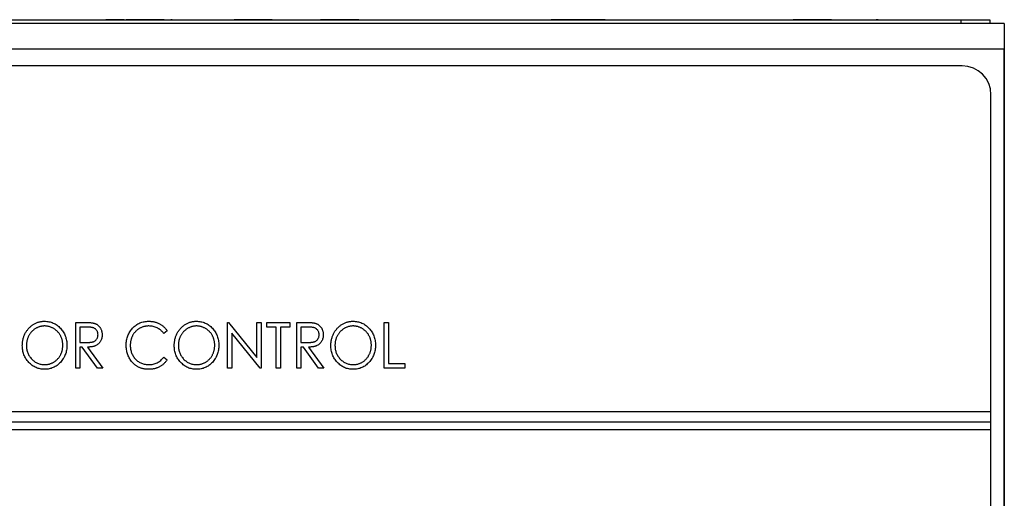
# Paper-space layout '1_1 scale views' of a CAD drawing. Header units: millimetres. Extents: x 0 to 420, y 0 to 297.
# Tile 17 of 48: x 64 to 132, y 185 to 218. Entities that reach past the tile are written whole.
import ezdxf

# ---------------------------------------------------------------- set-up
doc = ezdxf.new("R2010")
doc.units = ezdxf.units.MM

psp = doc.layouts.new('1_1 scale views')

# ---------------------------------------------------------------- linework, layer by layer
at = {"color": 7, "linetype": 'Continuous', "lineweight": 25}
for p, q in [((132.164, 218.017), (50.169, 218.017)), ((53.169, 218.267), (129.169, 218.267)), ((69.825, 218.272), (69.825, 218.267)), ((70.372, 218.272), (69.825, 218.272)), ((70.372, 218.272), (70.372, 218.267)), ((70.538, 218.272), (70.372, 218.272)), ((70.538, 218.272), (70.538, 218.267)), ((70.561, 218.272), (70.538, 218.272)), ((70.561, 218.272), (70.561, 218.267)), ((70.751, 218.272), (70.561, 218.272)), ((70.751, 218.272), (70.751, 218.267)), ((71.084, 218.272), (70.751, 218.272)), ((71.084, 218.272), (71.084, 218.267)), ((71.155, 218.272), (71.155, 218.267)), ((71.223, 218.272), (71.223, 218.267)), ((71.494, 218.272), (71.223, 218.272)), ((73.869, 218.272), (71.494, 218.272)), ((71.494, 218.272), (71.494, 218.267)), ((73.869, 218.272), (73.869, 218.267)), ((73.937, 218.272), (73.937, 218.267)), ((74.04, 218.272), (74.325, 218.272)), ((74.325, 218.272), (74.325, 218.267)), ((74.419, 218.272), (74.325, 218.272)), ((74.419, 218.272), (74.419, 218.267)), ((74.419, 218.272), (78.419, 218.272)), ((78.419, 218.272), (78.419, 218.267)), ((78.655, 218.272), (78.655, 218.267)), ((78.723, 218.272), (78.723, 218.267)), ((81.369, 218.272), (78.723, 218.272)), ((81.369, 218.272), (81.369, 218.267)), ((81.437, 218.272), (81.437, 218.267)), ((84.723, 218.272), (84.723, 218.267)), ((86.017, 218.272), (84.723, 218.272)), ((86.017, 218.272), (86.017, 218.267)), ((87.369, 218.272), (86.017, 218.272)), ((87.369, 218.272), (87.369, 218.267)), ((87.437, 218.272), (87.437, 218.267)), ((96.469, 218.272), (96.469, 218.267)), ((96.469, 218.272), (100.719, 218.272)), ((100.719, 218.272), (100.719, 218.267)), ((101.817, 218.272), (100.719, 218.272)), ((101.755, 218.272), (101.755, 218.267)), ((104.469, 218.272), (101.823, 218.272)), ((101.823, 218.272), (101.823, 218.267)), ((104.469, 218.272), (104.469, 218.267)), ((104.469, 218.272), (117.352, 218.272)), ((104.537, 218.272), (104.537, 218.267)), ((117.455, 218.272), (117.455, 218.267)), ((117.523, 218.272), (117.523, 218.267)), ((120.169, 218.272), (117.523, 218.272)), ((120.169, 218.272), (120.169, 218.267)), ((120.237, 218.272), (120.237, 218.267)), ((120.34, 218.272), (121.102, 218.272)), ((121.205, 218.272), (121.205, 218.267)), ((121.823, 218.272), (121.823, 218.267)), ((122.225, 218.272), (122.225, 218.267)), ((122.585, 218.272), (122.585, 218.267)), ((123.007, 218.272), (123.007, 218.267)), ((123.267, 218.272), (123.267, 218.267)), ((123.274, 218.272), (123.274, 218.267)), ((123.408, 218.272), (123.274, 218.272)), ((123.408, 218.272), (123.408, 218.267)), ((123.987, 218.272), (123.987, 218.267)), ((124.09, 218.272), (124.169, 218.272)), ((124.169, 218.272), (124.169, 218.267)), ((124.237, 218.272), (124.237, 218.267)), ((129.169, 218.017), (129.169, 218.267)), ((129.169, 218.267), (131.169, 218.267)), ((131.169, 218.267), (131.169, 218.017)), ((132.164, 218.017), (132.164, 216.217)), ((132.164, 218.017), (132.17, 218.017)), ((132.17, 218.017), (132.17, 217.417)), ((132.17, 217.417), (132.17, 216.817)), ((132.164, 216.817), (132.17, 216.817)), ((132.17, 216.817), (132.17, 216.217)), ((132.164, 216.217), (50.169, 216.217)), ((132.164, 216.217), (132.164, 159.812)), ((132.17, 160.612), (132.17, 216.217)), ((129.245, 215.062), (53.245, 215.062)), ((131.245, 191.062), (131.245, 213.062)), ((67.731, 197.237), (68.314, 197.237)), ((67.731, 194.062), (67.731, 197.237)), ((68.543, 196.912), (68.016, 196.912)), ((68.016, 196.912), (68.016, 195.853)), ((78.274, 194.062), (78.274, 197.237)), ((78.274, 197.237), (78.333, 197.237)), ((78.333, 197.237), (80.309, 194.799)), ((80.309, 194.799), (80.309, 197.237)), ((80.309, 197.237), (80.594, 197.237)), ((80.594, 197.237), (80.594, 194.062)), ((81.001, 196.912), (81.001, 197.237)), ((81.001, 197.237), (82.588, 197.237)), ((81.652, 196.912), (81.001, 196.912)), ((81.652, 194.062), (81.652, 196.912)), ((82.588, 196.912), (81.937, 196.912)), ((81.937, 196.912), (81.937, 194.062)), ((82.588, 197.237), (82.588, 196.912)), ((83.077, 197.237), (83.66, 197.237)), ((83.077, 194.062), (83.077, 197.237)), ((83.889, 196.912), (83.362, 196.912)), ((83.362, 196.912), (83.362, 195.853)), ((89.142, 197.237), (89.427, 197.237)), ((89.142, 194.062), (89.142, 197.237)), ((89.427, 197.237), (89.427, 194.388)), ((74.081, 196.655), (73.848, 196.464)), ((80.529, 194.062), (78.559, 196.494)), ((78.559, 196.494), (78.559, 194.062)), ((68.016, 195.853), (68.531, 195.849)), ((68.186, 195.528), (68.016, 195.528)), ((68.016, 195.528), (68.016, 194.062)), ((69.244, 194.062), (68.186, 195.528)), ((68.546, 195.528), (69.604, 194.062)), ((83.362, 195.853), (83.877, 195.849)), ((83.532, 195.528), (83.362, 195.528)), ((83.362, 195.528), (83.362, 194.062)), ((84.589, 194.062), (83.532, 195.528)), ((83.892, 195.528), (84.949, 194.062)), ((73.848, 194.836), (74.081, 194.647)), ((68.016, 194.062), (67.731, 194.062)), ((69.604, 194.062), (69.244, 194.062)), ((78.559, 194.062), (78.274, 194.062)), ((80.594, 194.062), (80.529, 194.062)), ((81.937, 194.062), (81.652, 194.062)), ((83.362, 194.062), (83.077, 194.062)), ((84.949, 194.062), (84.589, 194.062)), ((90.567, 194.062), (89.142, 194.062)), ((89.427, 194.388), (90.567, 194.388)), ((90.567, 194.388), (90.567, 194.062)), ((51.245, 191.062), (131.245, 191.062)), ((131.245, 190.312), (131.245, 191.062)), ((131.245, 190.312), (51.245, 190.312)), ((131.245, 189.812), (131.245, 190.312)), ((51.245, 189.812), (131.245, 189.812)), ((131.245, 94.662), (131.245, 189.812))]:
    psp.add_line(p, q, dxfattribs=at)
at = {"color": 8, "linetype": 'Continuous', "lineweight": 25}
for p, q in [((132.17, 217.417), (132.164, 217.417)), ((132.17, 216.217), (132.164, 216.217))]:
    psp.add_line(p, q, dxfattribs=at)
at = {"color": 7, "linetype": 'Continuous', "lineweight": 25}
psp.add_arc((129.245, 213.062), 2, 0, 90, dxfattribs=at)
for points, knots in [([(64.027, 195.636), (64.028, 195.673), (64.029, 195.748), (64.039, 195.86), (64.054, 195.97), (64.077, 196.077), (64.106, 196.182), (64.141, 196.286), (64.183, 196.387), (64.231, 196.485), (64.284, 196.58), (64.343, 196.67), (64.405, 196.755), (64.472, 196.834), (64.545, 196.908), (64.622, 196.977), (64.703, 197.04), (64.789, 197.098), (64.877, 197.151), (64.969, 197.195), (65.062, 197.233), (65.157, 197.264), (65.254, 197.289), (65.353, 197.306), (65.453, 197.317), (65.521, 197.318), (65.555, 197.319)], [0, 0, 0, 0, 0.044811, 0.089011, 0.13275, 0.176233, 0.219272, 0.262324, 0.305647, 0.348979, 0.392242, 0.43461, 0.476184, 0.517236, 0.558165, 0.598792, 0.639668, 0.680638, 0.721467, 0.761759, 0.801482, 0.840953, 0.880381, 0.919726, 0.959716, 1, 1, 1, 1]), ([(65.567, 196.993), (65.54, 196.993), (65.485, 196.992), (65.404, 196.982), (65.324, 196.968), (65.245, 196.949), (65.167, 196.922), (65.09, 196.891), (65.014, 196.854), (64.94, 196.812), (64.869, 196.765), (64.801, 196.713), (64.736, 196.658), (64.676, 196.598), (64.62, 196.536), (64.568, 196.468), (64.521, 196.397), (64.477, 196.322), (64.438, 196.245), (64.404, 196.164), (64.376, 196.082), (64.352, 195.997), (64.335, 195.91), (64.321, 195.821), (64.313, 195.73), (64.312, 195.668), (64.312, 195.637)], [0, 0, 0, 0, 0.039956, 0.079513, 0.119111, 0.158682, 0.198528, 0.238944, 0.279928, 0.321669, 0.363487, 0.405034, 0.446304, 0.487242, 0.528249, 0.569305, 0.611035, 0.653354, 0.695583, 0.737902, 0.780492, 0.823231, 0.866218, 0.910046, 0.954473, 1, 1, 1, 1]), ([(65.555, 197.319), (65.609, 197.317), (65.716, 197.314), (65.874, 197.292), (66.024, 197.253), (66.168, 197.201), (66.305, 197.132), (66.435, 197.05), (66.558, 196.95), (66.673, 196.838), (66.778, 196.715), (66.869, 196.584), (66.947, 196.446), (67.01, 196.3), (67.06, 196.148), (67.095, 195.988), (67.117, 195.822), (67.119, 195.708), (67.12, 195.651)], [0, 0, 0, 0, 0.064112, 0.12603, 0.186709, 0.24615, 0.305771, 0.366051, 0.427384, 0.490821, 0.554635, 0.61692, 0.678954, 0.740666, 0.803314, 0.866858, 0.932414, 1, 1, 1, 1]), ([(66.836, 195.652), (66.835, 195.682), (66.834, 195.743), (66.827, 195.834), (66.813, 195.922), (66.795, 196.008), (66.771, 196.091), (66.744, 196.172), (66.71, 196.251), (66.671, 196.328), (66.628, 196.402), (66.58, 196.472), (66.528, 196.538), (66.472, 196.601), (66.411, 196.659), (66.347, 196.714), (66.278, 196.765), (66.205, 196.812), (66.13, 196.854), (66.053, 196.891), (65.975, 196.922), (65.896, 196.949), (65.815, 196.968), (65.733, 196.982), (65.651, 196.992), (65.595, 196.993), (65.567, 196.993)], [0, 0, 0, 0, 0.044923, 0.089057, 0.132287, 0.174986, 0.217144, 0.258769, 0.300532, 0.342498, 0.384141, 0.425372, 0.466388, 0.507179, 0.548135, 0.589217, 0.630842, 0.673193, 0.715487, 0.757043, 0.79776, 0.838207, 0.878693, 0.918916, 0.959101, 1, 1, 1, 1]), ([(68.314, 197.237), (68.353, 197.237), (68.428, 197.237), (68.535, 197.235), (68.633, 197.231), (68.721, 197.227), (68.798, 197.22), (68.866, 197.214), (68.925, 197.205), (68.96, 197.197), (68.976, 197.194)], [0, 0, 0, 0, 0.176242, 0.33814, 0.484799, 0.617149, 0.734395, 0.837422, 0.92561, 1, 1, 1, 1]), ([(69.278, 196.389), (69.277, 196.414), (69.275, 196.465), (69.259, 196.538), (69.234, 196.609), (69.198, 196.674), (69.155, 196.733), (69.104, 196.784), (69.047, 196.826), (68.993, 196.853), (68.946, 196.87), (68.904, 196.881), (68.857, 196.891), (68.805, 196.898), (68.747, 196.905), (68.684, 196.909), (68.615, 196.911), (68.568, 196.911), (68.543, 196.912)], [0, 0, 0, 0, 0.074206, 0.146692, 0.218332, 0.29067, 0.362618, 0.431553, 0.499554, 0.567987, 0.604677, 0.646293, 0.69288, 0.744014, 0.799888, 0.86174, 0.928424, 1, 1, 1, 1]), ([(68.976, 197.194), (68.997, 197.188), (69.039, 197.177), (69.1, 197.153), (69.158, 197.125), (69.213, 197.093), (69.264, 197.054), (69.312, 197.012), (69.359, 196.966), (69.4, 196.914), (69.439, 196.86), (69.471, 196.801), (69.5, 196.74), (69.523, 196.675), (69.541, 196.608), (69.554, 196.537), (69.561, 196.464), (69.562, 196.414), (69.563, 196.388)], [0, 0, 0, 0, 0.061387, 0.121495, 0.181089, 0.240038, 0.298644, 0.35799, 0.418441, 0.480043, 0.541867, 0.604173, 0.666682, 0.729899, 0.794538, 0.860455, 0.929211, 1, 1, 1, 1]), ([(71.232, 195.668), (71.233, 195.725), (71.236, 195.837), (71.257, 196.002), (71.292, 196.16), (71.341, 196.311), (71.404, 196.455), (71.482, 196.592), (71.574, 196.722), (71.678, 196.844), (71.793, 196.955), (71.916, 197.053), (72.047, 197.134), (72.185, 197.203), (72.33, 197.255), (72.482, 197.291), (72.641, 197.314), (72.75, 197.317), (72.805, 197.319)], [0, 0, 0, 0, 0.067236, 0.132194, 0.195391, 0.257388, 0.318778, 0.380515, 0.442528, 0.505942, 0.569171, 0.630524, 0.690882, 0.750747, 0.811024, 0.872201, 0.934998, 1, 1, 1, 1]), ([(72.798, 196.993), (72.769, 196.993), (72.711, 196.992), (72.625, 196.982), (72.541, 196.969), (72.458, 196.949), (72.378, 196.923), (72.298, 196.893), (72.221, 196.855), (72.145, 196.814), (72.073, 196.767), (72.004, 196.716), (71.94, 196.661), (71.879, 196.603), (71.823, 196.54), (71.771, 196.473), (71.724, 196.403), (71.681, 196.329), (71.641, 196.252), (71.609, 196.173), (71.58, 196.091), (71.557, 196.006), (71.538, 195.92), (71.526, 195.831), (71.518, 195.739), (71.517, 195.678), (71.517, 195.646)], [0, 0, 0, 0, 0.042054, 0.083393, 0.124454, 0.165461, 0.206316, 0.247114, 0.288563, 0.330315, 0.372018, 0.413257, 0.453959, 0.494537, 0.53495, 0.575397, 0.616502, 0.657759, 0.699337, 0.740877, 0.782508, 0.824785, 0.867453, 0.910542, 0.954879, 1, 1, 1, 1]), ([(73.848, 196.464), (73.832, 196.485), (73.8, 196.527), (73.748, 196.586), (73.694, 196.641), (73.638, 196.693), (73.579, 196.74), (73.517, 196.784), (73.454, 196.823), (73.366, 196.87), (73.251, 196.92), (73.105, 196.962), (72.954, 196.989), (72.85, 196.991), (72.798, 196.993)], [0, 0, 0, 0, 0.065249, 0.129752, 0.19303, 0.255253, 0.317083, 0.378287, 0.439499, 0.500949, 0.623295, 0.74628, 0.871322, 1, 1, 1, 1]), ([(72.805, 197.319), (72.839, 197.318), (72.905, 197.317), (73.004, 197.309), (73.1, 197.295), (73.193, 197.276), (73.284, 197.252), (73.373, 197.221), (73.459, 197.185), (73.542, 197.144), (73.623, 197.099), (73.699, 197.048), (73.772, 196.994), (73.842, 196.935), (73.907, 196.871), (73.97, 196.804), (74.028, 196.732), (74.063, 196.68), (74.081, 196.655)], [0, 0, 0, 0, 0.067002, 0.132942, 0.197212, 0.260814, 0.32354, 0.38588, 0.447839, 0.509647, 0.571537, 0.632443, 0.693319, 0.753787, 0.814645, 0.875557, 0.937659, 1, 1, 1, 1]), ([(74.57, 195.636), (74.57, 195.673), (74.571, 195.748), (74.581, 195.86), (74.597, 195.97), (74.62, 196.077), (74.649, 196.182), (74.684, 196.286), (74.726, 196.387), (74.773, 196.485), (74.826, 196.58), (74.885, 196.67), (74.947, 196.755), (75.015, 196.834), (75.088, 196.908), (75.164, 196.977), (75.246, 197.04), (75.332, 197.098), (75.42, 197.151), (75.512, 197.195), (75.605, 197.233), (75.7, 197.264), (75.797, 197.289), (75.895, 197.306), (75.996, 197.317), (76.063, 197.318), (76.097, 197.319)], [0, 0, 0, 0, 0.044811, 0.089011, 0.13275, 0.176233, 0.219272, 0.262324, 0.305647, 0.348979, 0.392242, 0.43461, 0.476184, 0.517236, 0.558165, 0.598792, 0.639668, 0.680638, 0.721467, 0.761759, 0.801482, 0.840953, 0.880381, 0.919726, 0.959716, 1, 1, 1, 1]), ([(76.11, 196.993), (76.083, 196.993), (76.028, 196.992), (75.947, 196.982), (75.867, 196.968), (75.788, 196.949), (75.71, 196.922), (75.633, 196.891), (75.557, 196.854), (75.483, 196.812), (75.411, 196.765), (75.343, 196.713), (75.279, 196.658), (75.219, 196.598), (75.163, 196.536), (75.111, 196.468), (75.063, 196.397), (75.02, 196.322), (74.981, 196.245), (74.947, 196.164), (74.919, 196.082), (74.895, 195.997), (74.877, 195.91), (74.864, 195.821), (74.856, 195.73), (74.855, 195.668), (74.854, 195.637)], [0, 0, 0, 0, 0.039956, 0.079513, 0.119111, 0.158682, 0.198528, 0.238944, 0.279928, 0.321669, 0.363487, 0.405034, 0.446304, 0.487242, 0.528249, 0.569305, 0.611035, 0.653354, 0.695583, 0.737902, 0.780492, 0.823231, 0.866218, 0.910046, 0.954473, 1, 1, 1, 1]), ([(76.097, 197.319), (76.152, 197.317), (76.259, 197.314), (76.417, 197.292), (76.567, 197.253), (76.711, 197.201), (76.848, 197.132), (76.978, 197.05), (77.101, 196.95), (77.215, 196.838), (77.32, 196.715), (77.412, 196.584), (77.49, 196.446), (77.553, 196.3), (77.603, 196.148), (77.638, 195.988), (77.659, 195.822), (77.662, 195.708), (77.663, 195.651)], [0, 0, 0, 0, 0.064112, 0.12603, 0.186709, 0.24615, 0.305771, 0.366051, 0.427384, 0.490821, 0.554635, 0.61692, 0.678954, 0.740666, 0.803314, 0.866858, 0.932414, 1, 1, 1, 1]), ([(77.378, 195.652), (77.378, 195.682), (77.377, 195.743), (77.369, 195.834), (77.355, 195.922), (77.338, 196.008), (77.314, 196.091), (77.286, 196.172), (77.252, 196.251), (77.214, 196.328), (77.171, 196.402), (77.123, 196.472), (77.07, 196.538), (77.014, 196.601), (76.954, 196.659), (76.889, 196.714), (76.821, 196.765), (76.748, 196.812), (76.672, 196.854), (76.596, 196.891), (76.517, 196.922), (76.438, 196.949), (76.358, 196.968), (76.276, 196.982), (76.194, 196.992), (76.138, 196.993), (76.11, 196.993)], [0, 0, 0, 0, 0.044923, 0.089057, 0.132287, 0.174986, 0.217144, 0.258769, 0.300532, 0.342498, 0.384141, 0.425372, 0.466388, 0.507179, 0.548135, 0.589217, 0.630842, 0.673193, 0.715487, 0.757043, 0.79776, 0.838207, 0.878693, 0.918916, 0.959101, 1, 1, 1, 1]), ([(83.66, 197.237), (83.699, 197.237), (83.774, 197.237), (83.881, 197.235), (83.979, 197.231), (84.066, 197.227), (84.144, 197.22), (84.212, 197.214), (84.27, 197.205), (84.306, 197.197), (84.322, 197.194)], [0, 0, 0, 0, 0.176242, 0.33814, 0.484799, 0.617149, 0.734395, 0.837422, 0.92561, 1, 1, 1, 1]), ([(84.624, 196.389), (84.623, 196.414), (84.621, 196.465), (84.605, 196.538), (84.58, 196.609), (84.544, 196.674), (84.501, 196.733), (84.45, 196.784), (84.392, 196.826), (84.339, 196.853), (84.291, 196.87), (84.25, 196.881), (84.203, 196.891), (84.151, 196.898), (84.093, 196.905), (84.03, 196.909), (83.961, 196.911), (83.914, 196.911), (83.889, 196.912)], [0, 0, 0, 0, 0.074206, 0.146692, 0.218332, 0.29067, 0.362618, 0.431553, 0.499554, 0.567987, 0.604677, 0.646293, 0.69288, 0.744014, 0.799888, 0.86174, 0.928424, 1, 1, 1, 1]), ([(84.322, 197.194), (84.343, 197.188), (84.385, 197.177), (84.446, 197.153), (84.504, 197.125), (84.559, 197.093), (84.61, 197.054), (84.658, 197.012), (84.704, 196.966), (84.746, 196.914), (84.785, 196.86), (84.817, 196.801), (84.846, 196.74), (84.869, 196.675), (84.887, 196.608), (84.899, 196.537), (84.907, 196.464), (84.908, 196.414), (84.909, 196.388)], [0, 0, 0, 0, 0.061387, 0.121495, 0.181089, 0.240038, 0.298644, 0.35799, 0.418441, 0.480043, 0.541867, 0.604173, 0.666682, 0.729899, 0.794538, 0.860455, 0.929211, 1, 1, 1, 1]), ([(85.438, 195.636), (85.438, 195.673), (85.44, 195.748), (85.45, 195.86), (85.465, 195.97), (85.488, 196.077), (85.517, 196.182), (85.552, 196.286), (85.594, 196.387), (85.642, 196.485), (85.694, 196.58), (85.753, 196.67), (85.816, 196.755), (85.883, 196.834), (85.956, 196.908), (86.032, 196.977), (86.114, 197.04), (86.2, 197.098), (86.288, 197.151), (86.38, 197.195), (86.473, 197.233), (86.568, 197.264), (86.665, 197.289), (86.764, 197.306), (86.864, 197.317), (86.932, 197.318), (86.966, 197.319)], [0, 0, 0, 0, 0.044811, 0.089011, 0.13275, 0.176233, 0.219272, 0.262324, 0.305647, 0.348979, 0.392242, 0.43461, 0.476184, 0.517236, 0.558165, 0.598792, 0.639668, 0.680638, 0.721467, 0.761759, 0.801482, 0.840953, 0.880381, 0.919726, 0.959716, 1, 1, 1, 1]), ([(86.978, 196.993), (86.951, 196.993), (86.896, 196.992), (86.815, 196.982), (86.735, 196.968), (86.656, 196.949), (86.578, 196.922), (86.501, 196.891), (86.425, 196.854), (86.351, 196.812), (86.279, 196.765), (86.211, 196.713), (86.147, 196.658), (86.087, 196.598), (86.031, 196.536), (85.979, 196.468), (85.932, 196.397), (85.888, 196.322), (85.849, 196.245), (85.815, 196.164), (85.787, 196.082), (85.763, 195.997), (85.746, 195.91), (85.732, 195.821), (85.724, 195.73), (85.723, 195.668), (85.723, 195.637)], [0, 0, 0, 0, 0.039956, 0.079513, 0.119111, 0.158682, 0.198528, 0.238944, 0.279928, 0.321669, 0.363487, 0.405034, 0.446304, 0.487242, 0.528249, 0.569305, 0.611035, 0.653354, 0.695583, 0.737902, 0.780492, 0.823231, 0.866218, 0.910046, 0.954473, 1, 1, 1, 1]), ([(86.966, 197.319), (87.02, 197.317), (87.127, 197.314), (87.285, 197.292), (87.435, 197.253), (87.579, 197.201), (87.716, 197.132), (87.846, 197.05), (87.969, 196.95), (88.084, 196.838), (88.189, 196.715), (88.28, 196.584), (88.358, 196.446), (88.421, 196.3), (88.471, 196.148), (88.506, 195.988), (88.528, 195.822), (88.53, 195.708), (88.531, 195.651)], [0, 0, 0, 0, 0.064112, 0.12603, 0.186709, 0.24615, 0.305771, 0.366051, 0.427384, 0.490821, 0.554635, 0.61692, 0.678954, 0.740666, 0.803314, 0.866858, 0.932414, 1, 1, 1, 1]), ([(88.246, 195.652), (88.246, 195.682), (88.245, 195.743), (88.237, 195.834), (88.224, 195.922), (88.206, 196.008), (88.182, 196.091), (88.155, 196.172), (88.121, 196.251), (88.082, 196.328), (88.039, 196.402), (87.991, 196.472), (87.939, 196.538), (87.883, 196.601), (87.822, 196.659), (87.758, 196.714), (87.689, 196.765), (87.616, 196.812), (87.541, 196.854), (87.464, 196.891), (87.386, 196.922), (87.307, 196.949), (87.226, 196.968), (87.144, 196.982), (87.062, 196.992), (87.006, 196.993), (86.978, 196.993)], [0, 0, 0, 0, 0.044923, 0.089057, 0.132287, 0.174986, 0.217144, 0.258769, 0.300532, 0.342498, 0.384141, 0.425372, 0.466388, 0.507179, 0.548135, 0.589217, 0.630842, 0.673193, 0.715487, 0.757043, 0.79776, 0.838207, 0.878693, 0.918916, 0.959101, 1, 1, 1, 1]), ([(68.531, 195.849), (68.555, 195.849), (68.602, 195.849), (68.669, 195.852), (68.732, 195.856), (68.79, 195.863), (68.843, 195.871), (68.891, 195.881), (68.934, 195.893), (68.985, 195.911), (69.041, 195.94), (69.103, 195.983), (69.155, 196.036), (69.199, 196.097), (69.234, 196.164), (69.259, 196.236), (69.275, 196.311), (69.277, 196.363), (69.278, 196.389)], [0, 0, 0, 0, 0.068884, 0.133004, 0.192369, 0.247684, 0.298447, 0.344783, 0.387444, 0.426058, 0.498477, 0.568226, 0.638295, 0.709239, 0.781676, 0.852765, 0.925523, 1, 1, 1, 1]), ([(69.563, 196.388), (69.562, 196.346), (69.559, 196.263), (69.538, 196.144), (69.502, 196.032), (69.452, 195.929), (69.389, 195.836), (69.314, 195.753), (69.226, 195.684), (69.143, 195.637), (69.07, 195.606), (69.01, 195.585), (68.945, 195.568), (68.875, 195.553), (68.799, 195.542), (68.719, 195.534), (68.634, 195.529), (68.576, 195.528), (68.546, 195.528)], [0, 0, 0, 0, 0.083484, 0.162613, 0.23918, 0.314494, 0.388385, 0.460717, 0.533791, 0.609022, 0.648239, 0.690365, 0.734562, 0.781635, 0.831635, 0.884694, 0.940506, 1, 1, 1, 1]), ([(83.877, 195.849), (83.901, 195.849), (83.948, 195.849), (84.015, 195.852), (84.078, 195.856), (84.136, 195.863), (84.188, 195.871), (84.236, 195.881), (84.28, 195.893), (84.33, 195.911), (84.387, 195.94), (84.448, 195.983), (84.501, 196.036), (84.545, 196.097), (84.58, 196.164), (84.605, 196.236), (84.621, 196.311), (84.623, 196.363), (84.624, 196.389)], [0, 0, 0, 0, 0.068884, 0.133004, 0.192369, 0.247684, 0.298447, 0.344783, 0.387444, 0.426058, 0.498477, 0.568226, 0.638295, 0.709239, 0.781676, 0.852765, 0.925523, 1, 1, 1, 1]), ([(84.909, 196.388), (84.907, 196.346), (84.905, 196.263), (84.884, 196.144), (84.848, 196.032), (84.798, 195.929), (84.735, 195.836), (84.66, 195.753), (84.572, 195.684), (84.489, 195.637), (84.416, 195.606), (84.356, 195.585), (84.29, 195.568), (84.22, 195.553), (84.145, 195.542), (84.065, 195.534), (83.98, 195.529), (83.922, 195.528), (83.892, 195.528)], [0, 0, 0, 0, 0.0834844, 0.1626129, 0.2391798, 0.3144944, 0.3883849, 0.4607166, 0.5337905, 0.6090224, 0.6482386, 0.6903647, 0.734562, 0.7816353, 0.8316349, 0.884694, 0.9405057, 1, 1, 1, 1]), ([(65.579, 193.981), (65.525, 193.982), (65.42, 193.985), (65.266, 194.009), (65.117, 194.046), (64.975, 194.099), (64.84, 194.167), (64.711, 194.252), (64.589, 194.351), (64.474, 194.463), (64.37, 194.587), (64.277, 194.717), (64.2, 194.855), (64.137, 194.999), (64.087, 195.149), (64.052, 195.306), (64.031, 195.469), (64.028, 195.579), (64.027, 195.636)], [0, 0, 0, 0, 0.063524, 0.12488, 0.185155, 0.244833, 0.304627, 0.365038, 0.42717, 0.49127, 0.555588, 0.618668, 0.681008, 0.742903, 0.805249, 0.868474, 0.933217, 1, 1, 1, 1]), ([(64.312, 195.637), (64.313, 195.591), (64.315, 195.501), (64.333, 195.369), (64.361, 195.242), (64.402, 195.121), (64.453, 195.004), (64.518, 194.894), (64.593, 194.789), (64.679, 194.691), (64.772, 194.601), (64.871, 194.522), (64.976, 194.456), (65.085, 194.401), (65.199, 194.358), (65.318, 194.329), (65.441, 194.309), (65.525, 194.307), (65.567, 194.306)], [0, 0, 0, 0, 0.06753, 0.132738, 0.196163, 0.25879, 0.321017, 0.383435, 0.446363, 0.511011, 0.575079, 0.637133, 0.697793, 0.757163, 0.816573, 0.8765, 0.937463, 1, 1, 1, 1]), ([(65.567, 194.306), (65.596, 194.307), (65.653, 194.308), (65.738, 194.316), (65.821, 194.33), (65.902, 194.35), (65.981, 194.375), (66.06, 194.405), (66.136, 194.441), (66.21, 194.482), (66.282, 194.529), (66.35, 194.579), (66.413, 194.634), (66.473, 194.692), (66.529, 194.755), (66.58, 194.822), (66.628, 194.893), (66.671, 194.968), (66.71, 195.046), (66.744, 195.126), (66.771, 195.208), (66.795, 195.293), (66.813, 195.38), (66.827, 195.468), (66.834, 195.559), (66.835, 195.621), (66.836, 195.652)], [0, 0, 0, 0, 0.041661, 0.082882, 0.123552, 0.164177, 0.204273, 0.24489, 0.285869, 0.327154, 0.368651, 0.40943, 0.450115, 0.490687, 0.531109, 0.572015, 0.613338, 0.655348, 0.697698, 0.739863, 0.781905, 0.824489, 0.86732, 0.910682, 0.954948, 1, 1, 1, 1]), ([(67.12, 195.651), (67.119, 195.594), (67.117, 195.481), (67.095, 195.316), (67.06, 195.157), (67.011, 195.005), (66.948, 194.86), (66.87, 194.721), (66.779, 194.589), (66.674, 194.465), (66.56, 194.352), (66.438, 194.253), (66.311, 194.168), (66.176, 194.1), (66.036, 194.046), (65.889, 194.009), (65.736, 193.985), (65.632, 193.982), (65.579, 193.981)], [0, 0, 0, 0, 0.067668, 0.133292, 0.19714, 0.260013, 0.322488, 0.385059, 0.448295, 0.51269, 0.576673, 0.638498, 0.698729, 0.757967, 0.817157, 0.876594, 0.937343, 1, 1, 1, 1]), ([(71.603, 194.536), (71.573, 194.576), (71.513, 194.654), (71.439, 194.782), (71.374, 194.915), (71.322, 195.054), (71.282, 195.199), (71.252, 195.35), (71.235, 195.507), (71.233, 195.614), (71.232, 195.668)], [0, 0, 0, 0, 0.122254, 0.24342, 0.364291, 0.486273, 0.609794, 0.736233, 0.865843, 1, 1, 1, 1]), ([(71.517, 195.646), (71.518, 195.6), (71.52, 195.508), (71.538, 195.373), (71.566, 195.244), (71.607, 195.121), (71.658, 195.003), (71.723, 194.892), (71.797, 194.786), (71.883, 194.689), (71.978, 194.599), (72.079, 194.52), (72.188, 194.455), (72.301, 194.4), (72.421, 194.358), (72.547, 194.328), (72.679, 194.309), (72.77, 194.307), (72.815, 194.306)], [0, 0, 0, 0, 0.067402, 0.132225, 0.195291, 0.256964, 0.318228, 0.379385, 0.441024, 0.503862, 0.566597, 0.627855, 0.688166, 0.748276, 0.808707, 0.870424, 0.93412, 1, 1, 1, 1]), ([(76.121, 193.981), (76.068, 193.982), (75.963, 193.985), (75.808, 194.009), (75.66, 194.046), (75.518, 194.099), (75.382, 194.167), (75.254, 194.252), (75.131, 194.351), (75.017, 194.463), (74.912, 194.587), (74.82, 194.717), (74.743, 194.855), (74.68, 194.999), (74.63, 195.149), (74.595, 195.306), (74.573, 195.469), (74.571, 195.579), (74.57, 195.636)], [0, 0, 0, 0, 0.063524, 0.1248797, 0.1851554, 0.2448328, 0.3046269, 0.3650375, 0.4271695, 0.4912698, 0.5555883, 0.6186682, 0.681008, 0.7429033, 0.8052492, 0.8684741, 0.9332171, 1, 1, 1, 1]), ([(74.854, 195.637), (74.856, 195.591), (74.858, 195.501), (74.875, 195.369), (74.904, 195.242), (74.945, 195.121), (74.996, 195.004), (75.06, 194.894), (75.135, 194.789), (75.221, 194.691), (75.314, 194.601), (75.414, 194.522), (75.519, 194.456), (75.628, 194.401), (75.741, 194.358), (75.86, 194.329), (75.984, 194.309), (76.067, 194.307), (76.11, 194.306)], [0, 0, 0, 0, 0.06753, 0.132738, 0.196163, 0.25879, 0.321017, 0.383435, 0.446363, 0.511011, 0.575079, 0.637133, 0.697793, 0.757163, 0.816573, 0.8765, 0.937463, 1, 1, 1, 1]), ([(76.11, 194.306), (76.139, 194.307), (76.196, 194.308), (76.28, 194.316), (76.363, 194.33), (76.444, 194.35), (76.524, 194.375), (76.602, 194.405), (76.678, 194.441), (76.753, 194.482), (76.824, 194.529), (76.892, 194.579), (76.956, 194.634), (77.016, 194.692), (77.071, 194.755), (77.123, 194.822), (77.171, 194.893), (77.214, 194.968), (77.252, 195.046), (77.286, 195.126), (77.314, 195.208), (77.338, 195.293), (77.355, 195.38), (77.369, 195.468), (77.377, 195.559), (77.378, 195.621), (77.378, 195.652)], [0, 0, 0, 0, 0.041661, 0.082882, 0.123552, 0.164177, 0.204273, 0.24489, 0.285869, 0.327154, 0.368651, 0.40943, 0.450115, 0.490687, 0.531109, 0.572015, 0.613338, 0.655348, 0.697698, 0.739863, 0.781905, 0.824489, 0.86732, 0.910682, 0.954948, 1, 1, 1, 1]), ([(77.663, 195.651), (77.662, 195.594), (77.659, 195.481), (77.638, 195.316), (77.603, 195.157), (77.554, 195.005), (77.491, 194.86), (77.412, 194.721), (77.321, 194.589), (77.217, 194.465), (77.103, 194.352), (76.981, 194.253), (76.853, 194.168), (76.718, 194.1), (76.578, 194.046), (76.431, 194.009), (76.278, 193.985), (76.174, 193.982), (76.121, 193.981)], [0, 0, 0, 0, 0.067668, 0.133292, 0.19714, 0.260013, 0.322488, 0.385059, 0.448295, 0.51269, 0.576673, 0.638498, 0.698729, 0.757967, 0.817157, 0.876594, 0.937343, 1, 1, 1, 1]), ([(86.99, 193.981), (86.936, 193.982), (86.831, 193.985), (86.677, 194.009), (86.528, 194.046), (86.386, 194.099), (86.251, 194.167), (86.122, 194.252), (86, 194.351), (85.885, 194.463), (85.781, 194.587), (85.688, 194.717), (85.611, 194.855), (85.548, 194.999), (85.498, 195.149), (85.463, 195.306), (85.442, 195.469), (85.439, 195.579), (85.438, 195.636)], [0, 0, 0, 0, 0.063524, 0.12488, 0.185155, 0.244833, 0.304627, 0.365038, 0.42717, 0.49127, 0.555588, 0.618668, 0.681008, 0.742903, 0.805249, 0.868474, 0.933217, 1, 1, 1, 1]), ([(85.723, 195.637), (85.724, 195.591), (85.726, 195.501), (85.744, 195.369), (85.772, 195.242), (85.813, 195.121), (85.864, 195.004), (85.929, 194.894), (86.003, 194.789), (86.089, 194.691), (86.183, 194.601), (86.282, 194.522), (86.387, 194.456), (86.496, 194.401), (86.61, 194.358), (86.729, 194.329), (86.852, 194.309), (86.936, 194.307), (86.978, 194.306)], [0, 0, 0, 0, 0.06753, 0.132738, 0.196163, 0.25879, 0.321017, 0.383435, 0.446363, 0.511011, 0.575079, 0.637133, 0.697793, 0.757163, 0.816573, 0.8765, 0.937463, 1, 1, 1, 1]), ([(86.978, 194.306), (87.007, 194.307), (87.064, 194.308), (87.148, 194.316), (87.232, 194.33), (87.313, 194.35), (87.392, 194.375), (87.471, 194.405), (87.547, 194.441), (87.621, 194.482), (87.693, 194.529), (87.761, 194.579), (87.824, 194.634), (87.884, 194.692), (87.94, 194.755), (87.991, 194.822), (88.039, 194.893), (88.082, 194.968), (88.121, 195.046), (88.155, 195.126), (88.182, 195.208), (88.206, 195.293), (88.224, 195.38), (88.237, 195.468), (88.245, 195.559), (88.246, 195.621), (88.246, 195.652)], [0, 0, 0, 0, 0.041661, 0.082882, 0.123552, 0.164177, 0.204273, 0.24489, 0.285869, 0.327154, 0.368651, 0.40943, 0.450115, 0.490687, 0.531109, 0.572015, 0.613338, 0.655348, 0.697698, 0.739863, 0.781905, 0.824489, 0.86732, 0.910682, 0.954948, 1, 1, 1, 1]), ([(88.531, 195.651), (88.53, 195.594), (88.528, 195.481), (88.506, 195.316), (88.471, 195.157), (88.422, 195.005), (88.359, 194.86), (88.281, 194.721), (88.189, 194.589), (88.085, 194.465), (87.971, 194.352), (87.849, 194.253), (87.721, 194.168), (87.587, 194.1), (87.446, 194.046), (87.299, 194.009), (87.147, 193.985), (87.043, 193.982), (86.99, 193.981)], [0, 0, 0, 0, 0.067668, 0.133292, 0.19714, 0.260013, 0.322488, 0.385059, 0.448295, 0.51269, 0.576673, 0.638498, 0.698729, 0.757967, 0.817157, 0.876594, 0.937343, 1, 1, 1, 1]), ([(72.815, 194.306), (72.866, 194.308), (72.966, 194.311), (73.112, 194.337), (73.251, 194.378), (73.385, 194.436), (73.511, 194.511), (73.631, 194.603), (73.746, 194.711), (73.814, 194.793), (73.848, 194.836)], [0, 0, 0, 0, 0.1259, 0.248079, 0.368237, 0.488157, 0.609636, 0.7344, 0.864047, 1, 1, 1, 1]), ([(72.809, 193.981), (72.778, 193.981), (72.715, 193.981), (72.624, 193.989), (72.534, 194), (72.447, 194.015), (72.362, 194.034), (72.281, 194.058), (72.201, 194.086), (72.125, 194.118), (72.05, 194.156), (71.979, 194.197), (71.909, 194.243), (71.843, 194.293), (71.779, 194.347), (71.717, 194.405), (71.658, 194.469), (71.621, 194.513), (71.603, 194.536)], [0, 0, 0, 0, 0.068335, 0.135464, 0.200567, 0.264774, 0.327263, 0.389343, 0.450083, 0.510699, 0.570569, 0.630747, 0.691051, 0.751063, 0.812002, 0.873718, 0.936106, 1, 1, 1, 1]), ([(74.081, 194.647), (74.063, 194.621), (74.026, 194.569), (73.966, 194.496), (73.903, 194.428), (73.837, 194.364), (73.767, 194.304), (73.694, 194.25), (73.617, 194.199), (73.537, 194.154), (73.455, 194.113), (73.369, 194.078), (73.282, 194.048), (73.192, 194.023), (73.1, 194.004), (73.005, 193.991), (72.908, 193.982), (72.842, 193.981), (72.809, 193.981)], [0, 0, 0, 0, 0.0635762, 0.1266905, 0.1886339, 0.2499415, 0.3114256, 0.3724454, 0.4334947, 0.4951606, 0.5567327, 0.6178899, 0.6798377, 0.7420022, 0.8049218, 0.8684411, 0.9336894, 1, 1, 1, 1])]:
    psp.add_open_spline(points, degree=3, knots=knots, dxfattribs=at)

doc.saveas('drawing.dxf')
